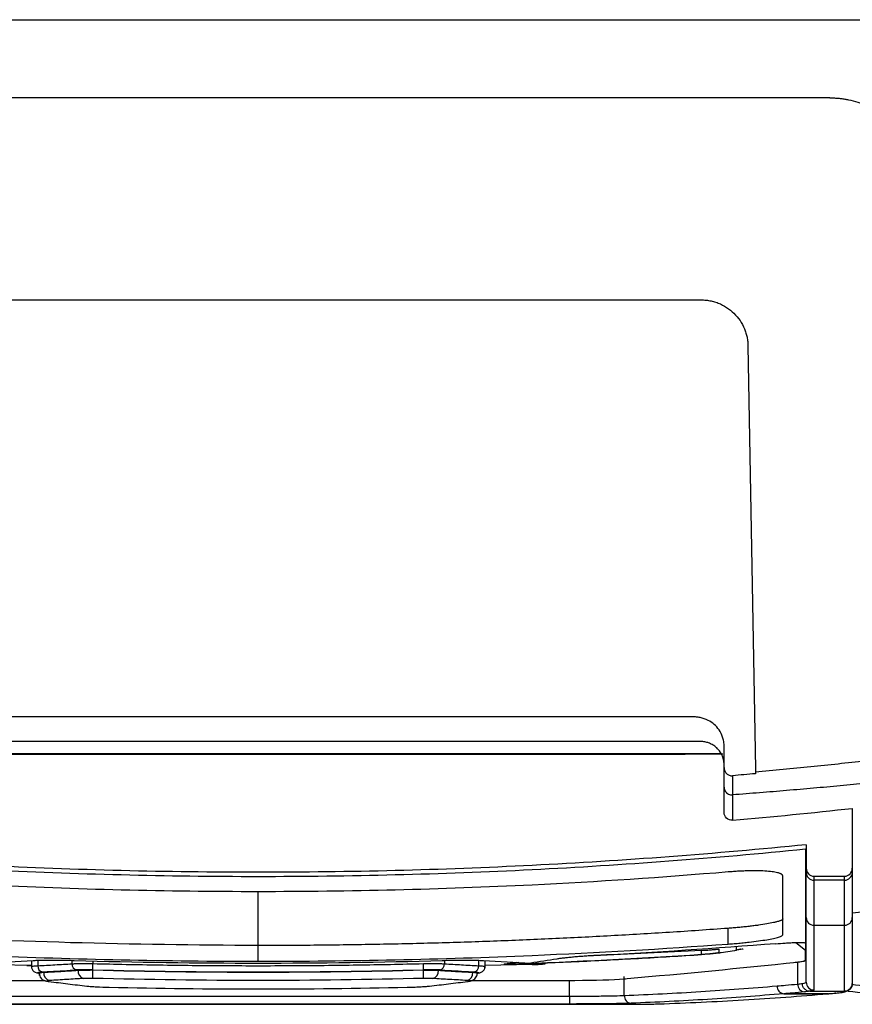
# Model space of a CAD drawing. Header units: millimetres. Extents: x -155 to 1130, y -373 to 1265.
# Tile 153 of 198: x 635 to 688, y 789 to 852. Entities that reach past the tile are written whole.
import ezdxf

# ---------------------------------------------------------------- set-up
doc = ezdxf.new("R2010")
doc.units = ezdxf.units.MM

msp = doc.modelspace()

# ---------------------------------------------------------------- linework, layer by layer
at = {"color": 7, "linetype": 'Continuous', "lineweight": 25}
for p, q in [((621.945, 834.341), (678.601, 834.341)), ((681.601, 831.394), (682.073, 804.329)), ((679.983, 805.271), (620.563, 805.271)), ((679.874, 805.297), (620.67, 805.297)), ((622.973, 805.272), (677.573, 805.272)), ((676.573, 805.295), (623.973, 805.295)), ((677.573, 805.272), (677.573, 805.294)), ((682.073, 804.329), (682.073, 804.131)), ((688.273, 801.809), (688.273, 797.977)), ((685.323, 799.486), (685.323, 797.977)), ((685.273, 799.212), (685.323, 799.212)), ((685.823, 797.47), (687.773, 797.47)), ((687.773, 797.212), (685.823, 797.212)), ((688.273, 795.115), (690.075, 795.311)), ((680.323, 793.126), (680.323, 794.132)), ((685.823, 794.33), (687.773, 794.33)), ((685.273, 793.305), (685.323, 793.305)), ((685.273, 793.203), (685.323, 793.203)), ((685.273, 793.202), (685.273, 793.201)), ((685.273, 793.201), (685.323, 793.201)), ((650.272, 792.029), (650.272, 793.032)), ((678.635, 792.457), (678.637, 792.723)), ((679.743, 792.811), (679.743, 792.565)), ((680.876, 792.744), (680.876, 792.99)), ((635.762, 792.07), (635.762, 791.61)), ((664.781, 791.609), (664.781, 792.07)), ((666.911, 791.956), (666.205, 791.859)), ((684.609, 791.967), (684.781, 791.981)), ((684.781, 790.565), (684.781, 791.981)), ((635.478, 791.754), (635.786, 791.745)), ((636.262, 791.252), (636.262, 791.114)), ((636.555, 791.332), (636.555, 791.319)), ((638.745, 791.459), (638.745, 791.447)), ((661.799, 791.459), (661.799, 791.447)), ((663.989, 791.332), (663.989, 791.319)), ((664.281, 791.123), (664.281, 791.252)), ((667.787, 791.811), (664.781, 791.748)), ((636.77, 790.748), (636.832, 790.739)), ((636.77, 790.748), (636.834, 790.743)), ((636.832, 790.739), (636.883, 790.736)), ((663.661, 790.736), (663.71, 790.738)), ((663.71, 790.739), (663.782, 790.749)), ((673.69, 789.84), (673.69, 791.06)), ((683.895, 789.949), (686.724, 789.949)), ((683.895, 789.949), (683.895, 789.949)), ((686.724, 789.949), (683.895, 789.949)), ((685.547, 790.104), (685.547, 790.104)), ((685.547, 790.104), (687.773, 790.104)), ((686.724, 789.949), (686.765, 789.95)), ((686.724, 789.949), (686.724, 789.949)), ((686.767, 789.95), (687.187, 789.987)), ((687.195, 789.988), (687.21, 789.989)), ((630.364, 789.792), (670.183, 789.792)), ((670.183, 789.792), (670.183, 789.292)), ((627.082, 789.273), (673.461, 789.273)), ((627.082, 789.273), (673.461, 789.273)), ((670.183, 789.292), (630.364, 789.292))]:
    msp.add_line(p, q, dxfattribs=at)
at = {"color": 8, "linetype": 'Continuous', "lineweight": 25}
for p, q in [((650.272, 793.032), (650.272, 796.476)), ((684.653, 793.224), (685.273, 792.742)), ((678.637, 792.723), (670.861, 792.326)), ((636.172, 792.088), (636.172, 791.74)), ((638.362, 791.867), (638.362, 792.084)), ((639.702, 792.052), (639.702, 791.877)), ((662.182, 792.084), (662.182, 791.867)), ((664.372, 792.088), (664.372, 791.74)), ((666.092, 791.861), (666.821, 791.961)), ((635.787, 791.748), (632.759, 791.811)), ((663.71, 790.743), (663.779, 790.748)), ((670.183, 789.792), (670.183, 790.804)), ((686.724, 789.949), (686.766, 789.95))]:
    msp.add_line(p, q, dxfattribs=at)
at = {"color": 7, "linetype": 'Continuous', "lineweight": 25, "flags": 128}
for points in [[(685.273, 799.212), (685.28, 799.212), (685.286, 799.213), (685.292, 799.214), (685.298, 799.214), (685.305, 799.215), (685.311, 799.216), (685.317, 799.216), (685.323, 799.217)], [(639.692, 791.478), (639.692, 791.491), (639.693, 791.517), (639.694, 791.555), (639.695, 791.605), (639.697, 791.665), (639.699, 791.731), (639.7, 791.803), (639.702, 791.877)], [(660.852, 791.478), (660.851, 791.491), (660.851, 791.517), (660.85, 791.555), (660.848, 791.605), (660.847, 791.664), (660.845, 791.731), (660.843, 791.803), (660.841, 791.877)], [(639.689, 790.931), (639.689, 790.948), (639.69, 790.984), (639.691, 791.036), (639.693, 791.104), (639.695, 791.184), (639.697, 791.274), (639.7, 791.37), (639.702, 791.468)], [(660.855, 790.931), (660.855, 790.948), (660.854, 790.984), (660.852, 791.036), (660.851, 791.104), (660.849, 791.184), (660.846, 791.274), (660.844, 791.37), (660.841, 791.468)]]:
    msp.add_lwpolyline(points, dxfattribs=at)
at = {"color": 8, "linetype": 'Continuous', "lineweight": 25, "flags": 128}
msp.add_lwpolyline([(636.281, 791.268), (636.287, 791.285), (636.424, 791.308), (636.555, 791.319), (636.555, 791.319), (636.555, 791.319)], dxfattribs=at)
at = {"color": 7, "linetype": 'Continuous', "lineweight": 25}
for centre, radius, start, end in [((676.823, 571.108), 234.188, 89.81651, 90.06116), ((685.82, 797.708), 0.496, 180.41324, 270.40736), ((687.777, 797.708), 0.496, 269.59264, 359.58676), ((685.821, 794.828), 0.498, 180.2552, 270.25294), ((687.776, 794.828), 0.498, 269.74706, 359.7448), ((638.744, 791.841), 0.383, 176.09022, 256.93858), ((661.8, 791.841), 0.383, 283.06104, 3.90964), ((636.551, 791.712), 0.381, 175.76799, 256.88689), ((637.033, 791.267), 0.482, 173.73781, 256.63298), ((639.226, 791.397), 0.484, 174.06576, 256.68838), ((661.318, 791.397), 0.484, 283.31058, 5.93019), ((663.51, 791.267), 0.482, 283.36597, 6.25814), ((663.992, 791.712), 0.381, 283.11273, 4.23188), ((685.265, 790.548), 0.485, 177.95119, 263.88484), ((685.823, 790.69), 0.5, 180.04602, 270.04595), ((687.774, 790.603), 0.498, 333.61542, 0.05727), ((683.945, 790.43), 0.484, 177.83129, 263.99451), ((683.945, 790.43), 0.484, 177.7878, 264.03445), ((674.166, 789.814), 0.476, 176.91444, 264.85628)]:
    msp.add_arc(centre, radius, start, end, dxfattribs=at)
at = {"color": 8, "linetype": 'Continuous', "lineweight": 25}
msp.add_arc((687.774, 790.603), 0.499, 269.91547, 333.59209, dxfattribs=at)
at = {"color": 7, "linetype": 'Continuous', "lineweight": 25}
msp.add_ellipse((718.487, 1638.535), major_axis=(0.785, 850), ratio=0.57701, start_param=3.081007, end_param=3.09093, dxfattribs=at)
at = {"color": 8, "linetype": 'Continuous', "lineweight": 25}
msp.add_ellipse((718.054, 1638.536), major_axis=(0.785, 849.5), ratio=0.57735, start_param=3.08232, end_param=3.090926, dxfattribs=at)
at = {"color": 7, "linetype": 'Continuous', "lineweight": 25}
for points, knots in [([(614.602, 852.265), (616.015, 852.265), (618.84, 852.265), (623.078, 852.265), (627.317, 852.265), (631.554, 852.265), (637.867, 852.265), (646.34, 852.264), (656.768, 852.266), (667.393, 852.263), (676.491, 852.267), (684.573, 852.263), (691.619, 852.263), (696.619, 852.264), (699.268, 852.265)], [0, 0, 0, 0, 0.049996, 0.100015, 0.150037, 0.20004, 0.250004, 0.373555, 0.500001, 0.619326, 0.749997, 0.822558, 0.905981, 1, 1, 1, 1]), ([(686.843, 847.265), (685.561, 847.265), (683.038, 847.265), (679.312, 847.265), (675.703, 847.265), (672.211, 847.265), (666.889, 847.265), (659.745, 847.265), (650.811, 847.265), (641.803, 847.265), (632.986, 847.265), (623.854, 847.265), (617.831, 847.265), (614.602, 847.265)], [0, 0, 0, 0, 0.053269, 0.104904, 0.154905, 0.203271, 0.250005, 0.376063, 0.5, 0.621001, 0.749998, 0.865998, 1, 1, 1, 1]), ([(686.843, 847.265), (686.922, 847.264), (687.08, 847.262), (687.318, 847.248), (687.555, 847.224), (687.792, 847.191), (688.15, 847.126), (688.624, 847.006), (689.185, 846.8), (689.711, 846.546), (690.383, 846.137), (690.988, 845.634), (691.505, 845.056), (691.839, 844.602), (692.129, 844.122), (692.354, 843.654), (692.526, 843.206), (692.654, 842.783), (692.749, 842.353), (692.814, 841.916), (692.831, 841.622), (692.839, 841.475)], [0, 0, 0, 0, 0.024217, 0.048469, 0.072805, 0.097273, 0.12192, 0.184964, 0.248523, 0.308452, 0.36912, 0.499334, 0.561579, 0.624371, 0.686619, 0.749253, 0.799445, 0.84941, 0.899354, 0.949484, 1, 1, 1, 1]), ([(678.601, 834.341), (678.655, 834.341), (678.762, 834.339), (678.922, 834.326), (679.08, 834.305), (679.236, 834.275), (679.391, 834.237), (679.544, 834.191), (679.835, 834.086), (680.247, 833.876), (680.72, 833.493), (681.11, 833.026), (681.343, 832.586), (681.475, 832.221), (681.544, 831.95), (681.589, 831.674), (681.597, 831.487), (681.601, 831.394)], [0, 0, 0, 0, 0.033775, 0.067324, 0.100751, 0.134161, 0.167661, 0.201355, 0.235347, 0.363363, 0.49262, 0.62297, 0.754558, 0.815993, 0.877047, 0.938217, 1, 1, 1, 1]), ([(680.073, 804.413), (680.073, 804.513), (680.073, 804.707), (680.072, 804.987), (680.072, 805.247), (680.073, 805.486), (680.073, 805.704), (680.074, 805.901), (680.054, 806.078), (680.022, 806.231), (679.946, 806.49), (679.777, 806.829), (679.452, 807.194), (679.036, 807.469), (678.673, 807.588), (678.379, 807.643), (678.151, 807.67), (677.81, 807.666), (677.36, 807.668), (676.8, 807.667), (676.13, 807.667), (675.349, 807.667), (674.126, 807.667), (672.561, 807.667), (670.755, 807.667), (669.14, 807.666), (667.715, 807.666), (665.319, 807.666), (661.998, 807.666), (657.796, 807.666), (653.921, 807.666), (650.017, 807.666), (646.032, 807.666), (641.91, 807.666), (637.954, 807.666), (634.684, 807.666), (632.054, 807.666), (630.02, 807.667), (628.016, 807.667), (626.394, 807.667), (625.18, 807.667), (624.402, 807.667), (623.733, 807.667), (623.174, 807.668), (622.724, 807.666), (622.383, 807.669), (622.154, 807.641), (621.859, 807.583), (621.496, 807.46), (621.083, 807.182), (620.76, 806.815), (620.595, 806.473), (620.52, 806.211), (620.49, 806.055), (620.472, 805.878), (620.474, 805.682), (620.474, 805.467), (620.475, 805.234), (620.474, 804.982), (620.474, 804.711), (620.474, 804.525), (620.474, 804.428)], [0, 0, 0, 0, 0.004872, 0.00941, 0.013614, 0.017483, 0.021016, 0.024213, 0.027078, 0.029611, 0.031811, 0.040156, 0.047575, 0.054844, 0.063329, 0.065172, 0.068717, 0.073969, 0.080926, 0.089586, 0.099949, 0.112015, 0.125785, 0.156647, 0.184561, 0.209528, 0.231548, 0.25062, 0.320608, 0.385549, 0.445443, 0.50029, 0.566542, 0.630237, 0.691377, 0.74996, 0.781868, 0.81331, 0.844285, 0.874795, 0.888515, 0.900544, 0.910881, 0.919527, 0.926482, 0.931742, 0.935309, 0.937184, 0.945689, 0.952955, 0.960365, 0.968707, 0.970982, 0.973557, 0.976429, 0.979601, 0.983076, 0.986854, 0.990935, 0.995317, 1, 1, 1, 1]), ([(680.073, 803.169), (680.073, 803.368), (680.072, 803.702), (680.072, 804.124), (680.073, 804.402), (680.072, 804.569), (680.072, 804.703), (680.055, 804.837), (680.018, 805), (679.927, 805.262), (679.765, 805.528), (679.523, 805.759), (679.313, 805.897), (679.084, 806.001), (678.881, 806.055), (678.715, 806.079), (678.609, 806.084), (678.484, 806.083), (677.971, 806.085), (677.035, 806.083), (675.699, 806.084), (673.587, 806.084), (670.455, 806.084), (664.413, 806.083), (657.606, 806.083), (649.424, 806.083), (642.109, 806.083), (635.404, 806.083), (630.231, 806.084), (626.886, 806.084), (624.242, 806.084), (622.864, 806.085), (622.119, 806.084), (621.992, 806.085), (621.867, 806.082), (621.701, 806.063), (621.498, 806.014), (621.191, 805.884), (620.851, 805.629), (620.622, 805.272), (620.514, 804.956), (620.476, 804.737), (620.473, 804.558), (620.474, 804.391), (620.474, 803.945), (620.474, 803.54), (620.474, 803.206)], [0, 0, 0, 0, 0.009354, 0.015628, 0.019744, 0.022347, 0.02344, 0.026031, 0.028626, 0.031257, 0.039028, 0.042887, 0.046816, 0.050723, 0.054636, 0.056594, 0.058545, 0.059586, 0.062451, 0.082566, 0.103402, 0.124959, 0.18143, 0.249976, 0.407724, 0.500017, 0.632938, 0.75006, 0.813825, 0.87508, 0.906597, 0.937589, 0.939539, 0.941496, 0.943517, 0.945402, 0.949303, 0.953218, 0.960979, 0.968752, 0.97267, 0.976566, 0.979112, 0.981023, 0.984368, 1, 1, 1, 1]), ([(690.853, 805.03), (690.273, 804.964), (689.112, 804.832), (687.365, 804.645), (685.609, 804.465), (683.844, 804.293), (682.665, 804.185), (682.073, 804.131)], [0, 0, 0, 0, 0.19824, 0.397359, 0.597358, 0.798238, 1, 1, 1, 1]), ([(680.073, 804.413), (680.074, 804.39), (680.076, 804.345), (680.089, 804.277), (680.114, 804.201), (680.157, 804.119), (680.223, 804.038), (680.305, 803.971), (680.401, 803.924), (680.506, 803.895), (680.578, 803.896), (680.614, 803.897)], [0, 0, 0, 0, 0.083343, 0.166576, 0.25096, 0.375154, 0.500041, 0.62332, 0.749731, 0.875483, 1, 1, 1, 1]), ([(680.073, 803.169), (680.073, 803.226), (680.073, 803.343), (680.073, 803.53), (680.073, 803.73), (680.073, 803.944), (680.073, 804.17), (680.073, 804.332), (680.073, 804.413)], [0, 0, 0, 0, 0.159643, 0.322091, 0.487347, 0.655414, 0.826297, 1, 1, 1, 1]), ([(680.073, 803.169), (680.074, 803.145), (680.076, 803.099), (680.09, 803.033), (680.111, 802.976), (680.135, 802.927), (680.159, 802.887), (680.183, 802.855), (680.203, 802.832), (680.218, 802.816), (680.228, 802.807), (680.267, 802.77), (680.346, 802.716), (680.478, 802.67), (680.567, 802.67), (680.611, 802.67)], [0, 0, 0, 0, 0.086823, 0.168476, 0.243247, 0.309782, 0.367102, 0.414566, 0.451803, 0.478628, 0.494965, 0.500795, 0.674244, 0.842549, 1, 1, 1, 1]), ([(690.87, 803.582), (690.309, 803.525), (689.183, 803.411), (687.489, 803.25), (685.785, 803.094), (684.07, 802.946), (682.344, 802.803), (681.19, 802.714), (680.611, 802.67)], [0, 0, 0, 0, 0.164252, 0.329465, 0.495643, 0.662789, 0.830907, 1, 1, 1, 1]), ([(680.617, 801.049), (680.478, 801.037), (680.337, 801.086), (680.134, 801.272), (680.073, 801.409), (680.073, 801.548)], [0, 0, 0, 0, 0.5, 0.5, 1, 1, 1, 1]), ([(685.323, 799.486), (679.493, 798.896), (667.82, 798.011), (650.273, 797.569), (632.727, 798.011), (621.054, 798.896), (615.223, 799.486)], [-0.000717, -0.000717, -0.000717, -0.000717, 0.25, 0.5, 0.75, 1.000717, 1.000717, 1.000717, 1.000717]), ([(650.272, 796.476), (644.43, 796.476), (634.422, 796.721), (624.434, 797.384), (620.283, 797.733)], [0.500022, 0.500022, 0.500022, 0.500022, 0.75, 0.9282563, 0.9282563, 0.9282563, 0.9282563]), ([(680.323, 797.738), (676.152, 797.387), (666.144, 796.721), (656.116, 796.476), (650.272, 796.476), (650.272, 796.476)], [0.0709066, 0.0709066, 0.0709066, 0.0709066, 0.25, 0.5, 0.500022, 0.500022, 0.500022, 0.500022]), ([(683.823, 797.486), (683.822, 797.496), (683.82, 797.517), (683.803, 797.546), (683.776, 797.574), (683.738, 797.601), (683.689, 797.627), (683.63, 797.651), (683.502, 797.693), (683.256, 797.745), (682.817, 797.791), (682.285, 797.815), (681.774, 797.814), (681.342, 797.801), (681.008, 797.786), (680.667, 797.766), (680.438, 797.747), (680.323, 797.738)], [0, 0, 0, 0, 0.036193, 0.072076, 0.107759, 0.143356, 0.178978, 0.214741, 0.250755, 0.375656, 0.500256, 0.625076, 0.749837, 0.812611, 0.87481, 0.937064, 1, 1, 1, 1]), ([(685.323, 797.977), (685.323, 797.844), (685.377, 797.714), (685.56, 797.526), (685.69, 797.47), (685.823, 797.47)], [0, 0, 0, 0, 0.5, 0.5, 1, 1, 1, 1]), ([(687.773, 797.47), (687.906, 797.47), (688.036, 797.526), (688.22, 797.713), (688.273, 797.844), (688.273, 797.977)], [0, 0, 0, 0, 0.5, 0.5, 1, 1, 1, 1]), ([(685.823, 797.47), (685.823, 797.413), (685.823, 797.356), (685.823, 797.3), (685.823, 797.27), (685.823, 797.241), (685.823, 797.212)], [0, 0, 0, 0, 0.001, 0.001, 0.001, 0.001521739, 0.001521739, 0.001521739, 0.001521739]), ([(687.773, 797.212), (687.773, 797.268), (687.773, 797.324), (687.773, 797.381), (687.773, 797.41), (687.773, 797.44), (687.773, 797.47)], [0, 0, 0, 0, 0.001, 0.001, 0.001, 0.001521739, 0.001521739, 0.001521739, 0.001521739]), ([(683.823, 794.731), (683.822, 794.725), (683.82, 794.714), (683.807, 794.695), (683.783, 794.675), (683.747, 794.654), (683.699, 794.631), (683.636, 794.606), (683.549, 794.578), (683.421, 794.541), (683.188, 794.486), (682.816, 794.414), (682.372, 794.346), (681.98, 794.294), (681.665, 794.256), (681.334, 794.22), (680.995, 794.187), (680.658, 794.158), (680.434, 794.14), (680.323, 794.132)], [0, 0, 0, 0, 0.030935, 0.063427, 0.09755, 0.133397, 0.170817, 0.209721, 0.250127, 0.30543, 0.374696, 0.499834, 0.624298, 0.68683, 0.749411, 0.814653, 0.878072, 0.939623, 1, 1, 1, 1]), ([(685.323, 790.69), (685.323, 791.105), (685.323, 791.652), (685.323, 793.026), (685.323, 793.852), (685.323, 794.826)], [0, 0, 0, 0, 0.5, 0.5, 1, 1, 1, 1]), ([(650.272, 793.032), (642.268, 793.066), (632.461, 793.298), (622.479, 793.976), (620.482, 794.114), (620.283, 794.129)], [0.7021995, 0.7021995, 0.7021995, 0.7021995, 0.9404274, 0.9940428, 1, 1, 1, 1]), ([(680.323, 794.132), (679.698, 794.087), (678.449, 793.997), (676.575, 793.873), (674.7, 793.757), (672.825, 793.65), (670.95, 793.551), (669.075, 793.461), (667.199, 793.379), (665.323, 793.306), (663.446, 793.242), (661.57, 793.186), (659.693, 793.139), (657.815, 793.1), (655.937, 793.07), (654.059, 793.048), (652.181, 793.035), (650.919, 793.032), (650.282, 793.032), (650.272, 793.032)], [0, 0, 0, 0, 0.0624586, 0.1249081, 0.1873499, 0.2497851, 0.3122152, 0.3746414, 0.4370651, 0.4994875, 0.5619099, 0.6243336, 0.6867601, 0.7491904, 0.811626, 0.8740682, 0.9365182, 0.9989774, 1, 1, 1, 1]), ([(680.323, 793.126), (680.389, 793.13), (680.521, 793.14), (680.718, 793.156), (680.912, 793.173), (681.105, 793.191), (681.295, 793.21), (681.483, 793.229), (681.819, 793.267), (682.284, 793.325), (682.815, 793.407), (683.253, 793.491), (683.523, 793.56), (683.678, 793.613), (683.761, 793.652), (683.813, 793.689), (683.819, 793.711), (683.823, 793.723)], [0, 0, 0, 0, 0.036061, 0.071851, 0.107482, 0.143071, 0.178733, 0.214582, 0.250733, 0.375423, 0.500231, 0.625059, 0.749866, 0.812757, 0.875006, 0.937218, 1, 1, 1, 1]), ([(685.823, 794.33), (685.823, 793.356), (685.823, 792.529), (685.823, 791.154), (685.823, 790.607), (685.823, 790.191)], [0, 0, 0, 0, 0.5, 0.5, 1, 1, 1, 1]), ([(620.283, 793.121), (624.437, 792.818), (634.427, 792.242), (644.432, 792.029), (650.272, 792.029)], [0.500022, 0.500022, 0.500022, 0.500022, 0.678322, 0.9283, 0.9283, 0.9283, 0.9283]), ([(650.272, 792.029), (650.272, 792.029), (656.113, 792.029), (666.139, 792.242), (676.149, 792.821), (680.323, 793.126)], [0.0708633, 0.0708633, 0.0708633, 0.0708633, 0.0708854, 0.3208854, 0.500022, 0.500022, 0.500022, 0.500022]), ([(683.377, 793.149), (683.582, 793.166), (683.784, 793.18), (684.08, 793.199), (684.178, 793.205), (684.371, 793.215), (684.467, 793.219), (684.737, 793.229), (684.902, 793.232), (685.09, 793.227), (685.143, 793.224), (685.226, 793.216), (685.256, 793.21), (685.273, 793.203)], [0, 0, 0, 0, 0.25, 0.25, 0.375, 0.375, 0.5, 0.5, 0.75, 0.75, 0.875, 0.875, 1, 1, 1, 1]), ([(615.273, 792.742), (615.273, 792.525), (615.273, 792.319), (615.273, 792.062), (615.427, 792.015), (619.55, 791.578), (622.956, 791.248), (626.757, 790.915), (627.445, 790.851), (628.841, 790.806), (630.247, 790.803), (632.433, 790.803), (634.503, 790.803), (636.572, 790.803)], [0.615279, 0.615279, 0.615279, 0.615279, 0.7000946, 0.7000946, 0.7194352, 0.7194352, 0.9085372, 0.9085372, 0.9121455, 0.9448189, 0.9477666, 0.9477666, 1, 1, 1, 1]), ([(663.742, 790.803), (665.889, 790.803), (668.036, 790.803), (670.3, 790.803), (671.706, 790.806), (673.104, 790.851), (673.79, 790.915), (677.591, 791.248), (680.997, 791.578), (685.12, 792.015), (685.273, 792.062), (685.273, 792.319), (685.273, 792.525), (685.273, 792.742)], [0, 0, 0, 0, 0.0541953, 0.0541953, 0.0571462, 0.0898165, 0.0934279, 0.0934279, 0.2825272, 0.2825272, 0.3018689, 0.3018689, 0.3866841, 0.3866841, 0.3866841, 0.3866841]), ([(666.491, 791.838), (667.166, 791.864), (668.515, 791.916), (670.539, 792.006), (672.563, 792.104), (674.587, 792.212), (676.611, 792.328), (677.96, 792.414), (678.635, 792.457)], [0, 0, 0, 0, 0.166549, 0.333141, 0.499778, 0.666465, 0.833204, 1, 1, 1, 1]), ([(679.743, 792.565), (679.721, 792.562), (679.679, 792.555), (679.606, 792.546), (679.528, 792.536), (679.444, 792.526), (679.354, 792.517), (679.23, 792.504), (679.064, 792.488), (678.853, 792.472), (678.708, 792.462), (678.635, 792.457)], [0, 0, 0, 0, 0.0833, 0.166602, 0.249906, 0.333213, 0.416521, 0.499832, 0.66432, 0.83104, 1, 1, 1, 1]), ([(678.637, 792.723), (678.744, 792.728), (678.907, 792.738), (679.114, 792.752), (679.262, 792.763), (679.4, 792.775), (679.571, 792.791), (679.68, 792.803), (679.743, 792.811)], [0, 0, 0, 0, 0.000263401, 0.000395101, 0.000526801, 0.000658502, 0.000790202, 0.001053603, 0.001053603, 0.001053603, 0.001053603]), ([(679.882, 792.57), (679.813, 792.559), (679.733, 792.548), (679.552, 792.527), (679.452, 792.516), (679.133, 792.485), (678.892, 792.465), (678.65, 792.45)], [0, 0, 0, 0, 0.25, 0.25, 0.5, 0.5, 1, 1, 1, 1]), ([(679.743, 792.565), (679.932, 792.594), (680.309, 792.653), (680.687, 792.714), (680.876, 792.744)], [0, 0, 0, 0, 0.50017, 1, 1, 1, 1]), ([(681.12, 792.812), (681.119, 792.81), (681.117, 792.804), (681.1, 792.795), (681.071, 792.784), (681.024, 792.772), (680.961, 792.759), (680.905, 792.749), (680.876, 792.744)], [0, 0, 0, 0, 0.14047, 0.291416, 0.45284, 0.624745, 0.807131, 1, 1, 1, 1]), ([(635.866, 792.075), (635.954, 792.081), (636.565, 792.11), (637.423, 792.109), (638.164, 792.089)], [0.1209056, 0.1209056, 0.1209056, 0.1209056, 0.13155891, 0.18875625, 0.18875625, 0.18875625, 0.18875625]), ([(636.172, 791.74), (636.537, 791.76), (637.267, 791.799), (637.997, 791.845), (638.362, 791.867)], [0, 0, 0, 0, 0.500659, 1, 1, 1, 1]), ([(638.164, 792.089), (638.277, 792.086), (638.39, 792.082), (646.347, 791.856), (654.197, 791.856), (662.154, 792.082), (662.267, 792.085), (662.38, 792.089)], [0.1887562, 0.1887562, 0.1887562, 0.1887562, 0.1974872, 0.1974872, 0.8025154, 0.8025154, 0.8112462, 0.8112462, 0.8112462, 0.8112462]), ([(638.362, 791.867), (638.388, 791.868), (638.44, 791.871), (638.527, 791.874), (638.619, 791.876), (638.717, 791.878), (638.819, 791.88), (638.924, 791.881), (639.032, 791.882), (639.143, 791.882), (639.254, 791.882), (639.367, 791.881), (639.479, 791.88), (639.591, 791.879), (639.665, 791.878), (639.702, 791.877)], [0, 0, 0, 0, 0.0776448, 0.1557494, 0.2342052, 0.3128634, 0.3915484, 0.4700691, 0.5482292, 0.6258354, 0.7027059, 0.7786775, 0.853613, 0.9274084, 1, 1, 1, 1]), ([(639.702, 791.877), (640.407, 791.86), (641.816, 791.827), (643.93, 791.79), (646.044, 791.763), (648.158, 791.747), (650.272, 791.742), (652.386, 791.747), (654.5, 791.763), (656.614, 791.79), (658.728, 791.827), (660.137, 791.86), (660.841, 791.877)], [0, 0, 0, 0, 0.100015, 0.20002, 0.300018, 0.40001, 0.5, 0.59999, 0.699982, 0.79998, 0.899985, 1, 1, 1, 1]), ([(660.841, 791.877), (660.881, 791.878), (660.962, 791.879), (661.083, 791.881), (661.205, 791.882), (661.327, 791.882), (661.447, 791.882), (661.566, 791.881), (661.682, 791.88), (661.794, 791.879), (661.901, 791.877), (662.002, 791.874), (662.097, 791.871), (662.154, 791.868), (662.182, 791.867)], [0, 0, 0, 0, 0.078693, 0.1587944, 0.2402165, 0.3228179, 0.4064134, 0.4907859, 0.5756964, 0.660896, 0.746138, 0.8311923, 0.9158613, 1, 1, 1, 1]), ([(662.182, 791.867), (662.547, 791.845), (663.276, 791.799), (664.007, 791.76), (664.372, 791.74)], [0, 0, 0, 0, 0.499341, 1, 1, 1, 1]), ([(662.38, 792.089), (663.12, 792.109), (663.979, 792.11), (664.589, 792.08), (664.678, 792.075)], [0.81124619, 0.81124619, 0.81124619, 0.81124619, 0.86844303, 0.87909618, 0.87909618, 0.87909618, 0.87909618]), ([(666.5, 791.831), (666.409, 791.828), (666.318, 791.826), (666.164, 791.826), (666.099, 791.827), (666.016, 791.833), (665.996, 791.838), (666.008, 791.848), (666.039, 791.855), (666.092, 791.861)], [0, 0, 0, 0, 0.25, 0.25, 0.5, 0.5, 0.75, 0.75, 1, 1, 1, 1]), ([(666.491, 791.838), (666.472, 791.838), (666.433, 791.836), (666.376, 791.835), (666.322, 791.835), (666.271, 791.835), (666.227, 791.836), (666.191, 791.837), (666.163, 791.839), (666.146, 791.842), (666.143, 791.844), (666.142, 791.845)], [0, 0, 0, 0, 0.105447, 0.212282, 0.320516, 0.430164, 0.541236, 0.653745, 0.767701, 0.883116, 1, 1, 1, 1]), ([(667.787, 791.811), (667.816, 791.812), (667.871, 791.814), (667.954, 791.817), (668.035, 791.821), (668.14, 791.827), (668.264, 791.834), (668.393, 791.844), (668.5, 791.854), (668.578, 791.864), (668.629, 791.873), (668.635, 791.878), (668.638, 791.881)], [0, 0, 0, 0, 0.06301, 0.125414, 0.187825, 0.250858, 0.375568, 0.500484, 0.625223, 0.750151, 0.875241, 1, 1, 1, 1]), ([(671.834, 792.39), (671.773, 792.387), (671.652, 792.38), (671.472, 792.37), (671.295, 792.359), (671.121, 792.347), (670.948, 792.334), (670.779, 792.321), (670.612, 792.307), (670.394, 792.288), (670.134, 792.263), (669.849, 792.232), (669.592, 792.201), (669.448, 792.179), (669.376, 792.168)], [0, 0, 0, 0, 0.063202, 0.125768, 0.187913, 0.249857, 0.31182, 0.374023, 0.436686, 0.500023, 0.626528, 0.750803, 0.874677, 1, 1, 1, 1]), ([(684.781, 791.981), (684.959, 791.999), (685.093, 792.019), (685.23, 792.049), (685.265, 792.06), (685.312, 792.081), (685.323, 792.092), (685.323, 792.103)], [0, 0, 0, 0, 0.5, 0.5, 0.75, 0.75, 1, 1, 1, 1]), ([(635.763, 791.689), (635.765, 791.659), (635.769, 791.594), (635.815, 791.478), (635.974, 791.302), (636.174, 791.265), (636.317, 791.239)], [0, 0, 0, 0, 0.091779, 0.193454, 0.423378, 1, 1, 1, 1]), ([(636.555, 791.332), (636.514, 791.329), (636.442, 791.325), (636.358, 791.316), (636.289, 791.304), (636.266, 791.294), (636.263, 791.287)], [0, 0, 0, 0, 0.2104685, 0.420937, 0.6314055, 0.9428989, 0.9428989, 0.9428989, 0.9428989]), ([(636.264, 791.265), (636.27, 791.204), (636.281, 791.093), (636.362, 790.959), (636.452, 790.868), (636.543, 790.813), (636.612, 790.785), (636.686, 790.763), (636.745, 790.752), (636.775, 790.747), (636.775, 790.747)], [0, 0, 0, 0, 0.197016, 0.358719, 0.495862, 0.615878, 0.710276, 0.793035, 0.997697, 1, 1, 1, 1]), ([(638.745, 791.459), (638.573, 791.448), (638.402, 791.437), (638.231, 791.427), (637.952, 791.41), (637.672, 791.393), (637.393, 791.377), (637.113, 791.362), (636.834, 791.346), (636.555, 791.332)], [0, 0, 0, 0, 0.0008, 0.0008, 0.0008, 0.002104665, 0.002104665, 0.002104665, 0.003409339, 0.003409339, 0.003409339, 0.003409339]), ([(636.555, 791.319), (636.92, 791.339), (637.285, 791.359), (637.65, 791.38), (637.832, 791.391), (638.015, 791.402), (638.197, 791.413), (638.38, 791.424), (638.562, 791.435), (638.745, 791.447)], [0, 0, 0, 0, 0.001704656, 0.001704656, 0.001704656, 0.002556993, 0.002556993, 0.002556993, 0.003409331, 0.003409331, 0.003409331, 0.003409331]), ([(639.692, 791.478), (639.66, 791.479), (639.596, 791.48), (639.499, 791.482), (639.386, 791.483), (639.26, 791.483), (639.123, 791.483), (638.993, 791.481), (638.869, 791.478), (638.755, 791.474), (638.689, 791.47), (638.657, 791.468)], [0, 0, 0, 0, 0.080844, 0.163876, 0.24962, 0.374061, 0.499976, 0.625729, 0.749975, 0.877604, 1, 1, 1, 1]), ([(639.521, 791.474), (639.494, 791.474), (639.434, 791.475), (639.34, 791.475), (639.232, 791.474), (639.115, 791.473), (638.991, 791.47), (638.861, 791.465), (638.785, 791.461), (638.745, 791.459)], [0, 0, 0, 0, 0.0910736, 0.1995974, 0.3249439, 0.4672772, 0.6277524, 0.805075, 1, 1, 1, 1]), ([(638.745, 791.447), (638.793, 791.45), (638.848, 791.453), (638.966, 791.458), (639.028, 791.46), (639.227, 791.465), (639.371, 791.467), (639.52, 791.466)], [0, 0, 0, 0, 0.25, 0.25, 0.5, 0.5, 1, 1, 1, 1]), ([(639.523, 791.471), (639.553, 791.471), (639.613, 791.47), (639.673, 791.468), (639.702, 791.468)], [0, 0, 0, 0, 0.507931, 1, 1, 1, 1]), ([(639.702, 791.468), (643.225, 791.379), (650.272, 791.29), (657.32, 791.379), (660.841, 791.468)], [0.399117, 0.399117, 0.399117, 0.399117, 1.531224, 2.663, 2.663, 2.663, 2.663]), ([(661.368, 791.472), (661.356, 791.472), (661.333, 791.473), (661.285, 791.478), (661.224, 791.478), (661.163, 791.474), (661.112, 791.471), (661.049, 791.474), (660.958, 791.477), (660.881, 791.471), (660.841, 791.468)], [0, 0, 0, 0, 0.070825, 0.141947, 0.284159, 0.427447, 0.494718, 0.570957, 0.784632, 1, 1, 1, 1]), ([(660.842, 791.465), (660.932, 791.466), (661.023, 791.466), (661.198, 791.466), (661.285, 791.465), (661.449, 791.462), (661.527, 791.46), (661.673, 791.455), (661.741, 791.451), (661.799, 791.447)], [0, 0, 0, 0, 0.25, 0.25, 0.5, 0.5, 0.75, 0.75, 1, 1, 1, 1]), ([(661.887, 791.468), (661.866, 791.47), (661.823, 791.472), (661.751, 791.475), (661.661, 791.478), (661.551, 791.481), (661.421, 791.483), (661.284, 791.483), (661.142, 791.483), (660.998, 791.481), (660.9, 791.479), (660.852, 791.478)], [0, 0, 0, 0, 0.080849, 0.163881, 0.249619, 0.374066, 0.499975, 0.625734, 0.749974, 0.87761, 1, 1, 1, 1]), ([(661.6, 791.467), (661.563, 791.468), (661.489, 791.47), (661.408, 791.471), (661.368, 791.472)], [0, 0, 0, 0, 0.499437, 1, 1, 1, 1]), ([(661.799, 791.459), (661.784, 791.46), (661.754, 791.461), (661.705, 791.468), (661.654, 791.468), (661.618, 791.467), (661.6, 791.467)], [0, 0, 0, 0, 0.251041, 0.501004, 0.750282, 1, 1, 1, 1]), ([(663.989, 791.332), (663.818, 791.341), (663.646, 791.35), (663.475, 791.359), (663.196, 791.375), (662.916, 791.391), (662.637, 791.407), (662.358, 791.424), (662.078, 791.441), (661.799, 791.459)], [0, 0, 0, 0, 0.0008, 0.0008, 0.0008, 0.002104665, 0.002104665, 0.002104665, 0.00340934, 0.00340934, 0.00340934, 0.00340934]), ([(661.799, 791.447), (662.164, 791.423), (662.529, 791.401), (662.894, 791.38), (663.076, 791.369), (663.259, 791.359), (663.442, 791.349), (663.624, 791.339), (663.807, 791.329), (663.989, 791.319)], [0, 0, 0, 0, 0.001704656, 0.001704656, 0.001704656, 0.002556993, 0.002556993, 0.002556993, 0.003409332, 0.003409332, 0.003409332, 0.003409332]), ([(663.779, 790.749), (663.817, 790.756), (663.875, 790.765), (663.979, 790.802), (664.082, 790.86), (664.183, 790.957), (664.265, 791.099), (664.275, 791.211), (664.279, 791.268)], [0, 0, 0, 0, 0.225564, 0.350442, 0.475322, 0.632437, 0.815269, 1, 1, 1, 1]), ([(664.264, 791.284), (664.267, 791.289), (664.274, 791.302), (664.176, 791.319), (664.052, 791.327), (663.989, 791.332)], [0, 0, 0, 0, 0.255939, 0.62497, 1, 1, 1, 1]), ([(664.226, 791.238), (664.369, 791.265), (664.569, 791.303), (664.729, 791.477), (664.775, 791.594), (664.779, 791.658), (664.781, 791.689)], [0, 0, 0, 0, 0.576179, 0.806817, 0.908238, 1, 1, 1, 1]), ([(636.922, 790.798), (636.826, 790.793), (636.767, 790.785), (636.735, 790.765), (636.765, 790.754), (636.834, 790.743)], [0, 0, 0, 0, 0.5, 0.5, 1, 1, 1, 1]), ([(636.834, 790.743), (636.842, 790.741), (636.849, 790.74), (636.857, 790.739), (636.861, 790.739), (636.865, 790.738), (636.87, 790.737), (636.874, 790.737), (636.878, 790.736), (636.883, 790.736)], [0, 0, 0, 0, 0.00004659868, 0.00004659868, 0.00004659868, 0.00006989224, 0.00006989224, 0.00006989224, 0.00009318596, 0.00009318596, 0.00009318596, 0.00009318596]), ([(636.883, 790.736), (637.085, 790.709), (637.287, 790.684), (637.49, 790.658), (637.692, 790.633), (637.894, 790.608), (638.097, 790.584), (638.299, 790.559), (638.501, 790.535), (638.704, 790.511), (638.906, 790.488), (639.109, 790.464), (639.311, 790.441)], [0, 0, 0, 0, 0.001060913, 0.001060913, 0.001060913, 0.002121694, 0.002121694, 0.002121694, 0.003182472, 0.003182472, 0.003182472, 0.004242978, 0.004242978, 0.004242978, 0.004242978]), ([(639.115, 790.926), (638.932, 790.914), (638.749, 790.903), (638.567, 790.892), (638.384, 790.88), (638.201, 790.87), (638.018, 790.859), (637.653, 790.838), (637.288, 790.817), (636.922, 790.798)], [0, 0, 0, 0, 0.000853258, 0.000853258, 0.000853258, 0.001706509, 0.001706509, 0.001706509, 0.003412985, 0.003412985, 0.003412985, 0.003412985]), ([(639.689, 790.931), (639.634, 790.933), (639.58, 790.933), (639.474, 790.934), (639.423, 790.934), (639.325, 790.933), (639.278, 790.932), (639.191, 790.93), (639.15, 790.928), (639.115, 790.926)], [0, 0, 0, 0, 0.25, 0.25, 0.5, 0.5, 0.75, 0.75, 1, 1, 1, 1]), ([(661.429, 790.926), (661.394, 790.928), (661.353, 790.929), (661.265, 790.932), (661.219, 790.933), (661.121, 790.934), (661.068, 790.934), (660.963, 790.933), (660.91, 790.932), (660.855, 790.931)], [0, 0, 0, 0, 0.25, 0.25, 0.5, 0.5, 0.75, 0.75, 1, 1, 1, 1]), ([(661.233, 790.441), (661.435, 790.464), (661.638, 790.487), (661.84, 790.511), (662.042, 790.535), (662.245, 790.559), (662.447, 790.583), (662.649, 790.608), (662.852, 790.633), (663.054, 790.658), (663.256, 790.684), (663.459, 790.709), (663.661, 790.736)], [0, 0, 0, 0, 0.001060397, 0.001060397, 0.001060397, 0.002121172, 0.002121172, 0.002121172, 0.003181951, 0.003181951, 0.003181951, 0.004242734, 0.004242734, 0.004242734, 0.004242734]), ([(663.622, 790.798), (663.439, 790.808), (663.256, 790.818), (663.073, 790.828), (662.891, 790.838), (662.708, 790.848), (662.525, 790.859), (662.16, 790.88), (661.794, 790.902), (661.429, 790.926)], [0, 0, 0, 0, 0.000853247, 0.000853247, 0.000853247, 0.001706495, 0.001706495, 0.001706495, 0.003412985, 0.003412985, 0.003412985, 0.003412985]), ([(663.71, 790.743), (663.779, 790.754), (663.809, 790.765), (663.777, 790.785), (663.718, 790.793), (663.622, 790.798)], [0, 0, 0, 0, 0.5, 0.5, 1, 1, 1, 1]), ([(663.661, 790.736), (663.661, 790.736), (663.661, 790.736), (663.661, 790.736), (663.666, 790.736), (663.67, 790.737), (663.674, 790.737), (663.679, 790.738), (663.683, 790.739), (663.687, 790.739), (663.695, 790.74), (663.702, 790.741), (663.71, 790.743)], [0, 0, 0, 0, 0.00000012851, 0.00000012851, 0.00000012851, 0.00002370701, 0.00002370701, 0.00002370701, 0.0000472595, 0.0000472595, 0.0000472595, 0.00009420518, 0.00009420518, 0.00009420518, 0.00009420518]), ([(683.462, 790.448), (683.639, 790.464), (683.817, 790.479), (683.995, 790.495), (684.257, 790.518), (684.519, 790.541), (684.781, 790.565)], [0, 0, 0, 0, 0.001066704, 0.001066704, 0.001066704, 0.002640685, 0.002640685, 0.002640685, 0.002640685]), ([(685.547, 790.104), (685.487, 790.105), (685.429, 790.118), (685.346, 790.155), (685.32, 790.169), (685.264, 790.208), (685.24, 790.23), (685.174, 790.299), (685.141, 790.352), (685.093, 790.468), (685.078, 790.532), (685.077, 790.603)], [0, 0, 0, 0, 0.25, 0.25, 0.375, 0.375, 0.5, 0.5, 0.75, 0.75, 1, 1, 1, 1]), ([(688.273, 790.605), (688.273, 790.473), (688.219, 790.344), (688.035, 790.16), (687.904, 790.105), (687.773, 790.106)], [0, 0, 0, 0, 0.5, 0.5, 1, 1, 1, 1]), ([(639.311, 790.441), (639.392, 790.432), (639.487, 790.424), (639.696, 790.407), (639.813, 790.4), (640.185, 790.379), (640.464, 790.369), (640.746, 790.362)], [0, 0, 0, 0, 0.25, 0.25, 0.5, 0.5, 1, 1, 1, 1]), ([(659.797, 790.362), (659.939, 790.365), (660.078, 790.37), (660.352, 790.38), (660.483, 790.386), (660.73, 790.4), (660.848, 790.407), (661.057, 790.424), (661.152, 790.432), (661.233, 790.441)], [0, 0, 0, 0, 0.25, 0.25, 0.5, 0.5, 0.75, 0.75, 1, 1, 1, 1]), ([(673.69, 789.84), (675.319, 789.903), (676.948, 789.987), (679.391, 790.139), (680.205, 790.194), (681.834, 790.314), (682.648, 790.38), (683.462, 790.448)], [0, 0, 0, 0, 0.5, 0.5, 0.75, 0.75, 1, 1, 1, 1]), ([(683.895, 789.949), (683.08, 789.881), (682.267, 789.814), (680.638, 789.694), (679.824, 789.639), (677.381, 789.487), (675.752, 789.403), (674.123, 789.34)], [0, 0, 0, 0, 0.25, 0.25, 0.5, 0.5, 1, 1, 1, 1]), ([(675.903, 789.301), (676.805, 789.333), (677.707, 789.369), (679.511, 789.454), (680.413, 789.502), (682.216, 789.61), (683.118, 789.67), (684.921, 789.8), (685.822, 789.873), (686.724, 789.949)], [0, 0, 0, 0, 0.25, 0.25, 0.5, 0.5, 0.75, 0.75, 1, 1, 1, 1]), ([(685.214, 790.066), (684.952, 790.042), (684.69, 790.018), (684.428, 789.995), (684.25, 789.979), (684.072, 789.964), (683.895, 789.949)], [0, 0, 0, 0, 0.001574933, 0.001574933, 0.001574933, 0.002642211, 0.002642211, 0.002642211, 0.002642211]), ([(685.823, 790.191), (685.823, 790.175), (685.8, 790.16), (685.731, 790.139), (685.702, 790.132), (685.633, 790.118), (685.592, 790.111), (685.547, 790.104)], [0, 0, 0, 0, 0.5, 0.5, 0.75, 0.75, 1, 1, 1, 1]), ([(686.724, 789.949), (686.821, 789.957), (686.918, 789.965), (687.015, 789.974), (687.065, 789.978), (687.116, 789.983), (687.166, 789.987)], [0, 0, 0, 0, 0.0005828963, 0.0005828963, 0.0005828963, 0.0008860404, 0.0008860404, 0.0008860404, 0.0008860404]), ([(687.166, 789.987), (687.353, 790.004), (687.512, 790.023), (687.719, 790.062), (687.766, 790.083), (687.773, 790.104)], [0, 0, 0, 0, 0.5, 0.5, 1, 1, 1, 1]), ([(687.21, 789.99), (687.204, 789.989), (687.189, 789.986), (687.174, 789.987), (687.166, 789.987)], [0, 0, 0, 0, 0.447936, 1, 1, 1, 1]), ([(687.265, 789.995), (687.324, 790), (687.533, 790.02), (687.741, 790.052), (687.927, 790.104), (688.092, 790.199), (688.194, 790.321), (688.233, 790.407), (688.242, 790.431), (688.246, 790.442), (688.246, 790.442), (688.247, 790.443), (688.247, 790.443)], [0, 0, 0, 0, 0.148488, 0.532932, 0.733707, 0.856968, 0.962727, 0.982419, 0.999022, 0.999649, 0.999974, 1, 1, 1, 1]), ([(687.773, 790.104), (687.773, 790.104), (687.773, 790.104), (687.773, 790.104), (687.773, 790.104), (687.773, 790.105), (687.773, 790.106)], [-0.00000006, -0.00000006, -0.00000006, -0.00000006, 0, 0, 0, 0.00003095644, 0.00003095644, 0.00003095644, 0.00003095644]), ([(670.183, 789.792), (670.54, 789.792), (670.888, 789.793), (671.568, 789.797), (671.902, 789.801), (672.359, 789.807), (672.506, 789.809), (672.787, 789.814), (672.922, 789.817), (673.297, 789.825), (673.512, 789.832), (673.69, 789.84)], [0, 0, 0, 0, 0.25, 0.25, 0.5, 0.5, 0.625, 0.625, 0.75, 0.75, 1, 1, 1, 1]), ([(674.123, 789.34), (673.923, 789.332), (673.682, 789.325), (673.261, 789.316), (673.109, 789.314), (672.793, 789.309), (672.628, 789.306), (672.114, 789.3), (671.74, 789.297), (670.976, 789.293), (670.584, 789.292), (670.183, 789.292)], [0, 0, 0, 0, 0.25, 0.25, 0.375, 0.375, 0.5, 0.5, 0.75, 0.75, 1, 1, 1, 1]), ([(673.461, 789.273), (673.708, 789.273), (673.958, 789.273), (674.433, 789.276), (674.658, 789.278), (675.087, 789.283), (675.282, 789.286), (675.626, 789.293), (675.774, 789.297), (675.903, 789.301)], [0, 0, 0, 0, 0.25, 0.25, 0.5, 0.5, 0.75, 0.75, 1, 1, 1, 1])]:
    msp.add_open_spline(points, degree=3, knots=knots, dxfattribs=at)
for points in [[(680.614, 803.897), (680.613, 803.43), (680.612, 803.021), (680.611, 802.67)], [(682.073, 804.024), (681.587, 803.981), (681.1, 803.938), (680.614, 803.897)], [(682.073, 804.131), (682.073, 804.095), (682.073, 804.059), (682.073, 804.024)], [(680.073, 801.548), (680.073, 802.056), (680.073, 802.647), (680.073, 803.343)], [(680.617, 801.049), (683.172, 801.274), (685.724, 801.528), (688.273, 801.809)], [(615.273, 799.212), (621.087, 798.628), (632.744, 797.75), (650.273, 797.311), (667.803, 797.75), (679.46, 798.628), (685.273, 799.212)], [(685.273, 799.212), (685.273, 796.563), (685.273, 794.592), (685.273, 793.305)], [(685.323, 797.705), (685.323, 797.795), (685.323, 797.886), (685.323, 797.977)], [(685.323, 794.826), (685.323, 795.673), (685.323, 796.631), (685.323, 797.705)], [(688.273, 797.977), (688.273, 797.886), (688.273, 797.795), (688.273, 797.705)], [(688.273, 797.705), (688.273, 796.631), (688.273, 795.673), (688.273, 794.826)], [(683.823, 793.723), (683.823, 794.682), (683.823, 795.937), (683.823, 797.486)], [(685.823, 797.212), (685.823, 796.137), (685.823, 795.178), (685.823, 794.33)], [(687.773, 794.33), (687.773, 795.178), (687.773, 796.137), (687.773, 797.212)], [(688.273, 794.826), (688.273, 792.811), (688.273, 791.427), (688.273, 790.605)], [(687.773, 790.106), (687.773, 790.929), (687.773, 792.313), (687.773, 794.33)], [(683.377, 793.149), (679.533, 792.843), (675.685, 792.59), (671.834, 792.39)], [(685.273, 793.305), (685.273, 793.271), (685.273, 793.237), (685.273, 793.203)], [(685.273, 793.201), (685.273, 793.04), (685.273, 792.889), (685.273, 792.742)], [(681.017, 792.75), (680.639, 792.688), (680.261, 792.628), (679.882, 792.57)], [(681.288, 792.826), (681.289, 792.805), (681.193, 792.779), (681.017, 792.75)], [(632.844, 791.914), (633.851, 791.96), (634.858, 792.014), (635.866, 792.075)], [(664.678, 792.075), (665.685, 792.014), (666.693, 791.96), (667.7, 791.914)], [(666.142, 791.845), (666.142, 791.85), (666.165, 791.855), (666.205, 791.859)], [(678.65, 792.45), (674.603, 792.187), (670.553, 791.981), (666.5, 791.831)], [(666.5, 791.831), (666.5, 791.831), (666.501, 791.831), (666.501, 791.831)], [(669.376, 792.168), (668.817, 792.08), (668.259, 791.995), (667.7, 791.914)], [(678.653, 792.45), (678.652, 792.45), (678.651, 792.45), (678.65, 792.45)], [(636.465, 791.341), (637.196, 791.38), (637.926, 791.422), (638.657, 791.468)], [(639.692, 791.478), (646.745, 791.3), (653.798, 791.3), (660.852, 791.478)], [(661.887, 791.468), (662.617, 791.422), (663.348, 791.379), (664.079, 791.341)], [(660.855, 790.931), (653.801, 790.753), (646.743, 790.753), (639.689, 790.931)], [(684.781, 790.565), (684.898, 790.577), (684.997, 790.59), (685.077, 790.603)], [(685.077, 790.603), (685.241, 790.631), (685.323, 790.659), (685.323, 790.69)], [(640.746, 790.362), (647.096, 790.223), (653.448, 790.223), (659.797, 790.362)], [(685.547, 790.104), (685.457, 790.091), (685.345, 790.078), (685.214, 790.066)]]:
    msp.add_open_spline(points, degree=3, dxfattribs=at)
at = {"color": 8, "linetype": 'Continuous', "lineweight": 25}
for points, knots in [([(680.611, 802.67), (680.612, 802.643), (680.613, 802.358), (680.614, 801.942), (680.616, 801.438), (680.617, 801.178), (680.617, 801.049)], [0, 0, 0, 0, 0.043043, 0.454211, 0.728307, 1, 1, 1, 1]), ([(635.773, 791.689), (635.77, 791.69), (635.74, 791.702), (635.858, 791.722), (636.067, 791.734), (636.172, 791.74)], [0, 0, 0, 0, 0.059622, 0.529473, 1, 1, 1, 1]), ([(636.262, 791.252), (636.242, 791.255), (636.154, 791.27), (636.132, 791.295), (636.214, 791.323), (636.381, 791.335), (636.465, 791.341)], [0, 0, 0, 0, 0.091973, 0.394455, 0.697028, 1, 1, 1, 1]), ([(663.989, 791.319), (663.989, 791.319), (664.079, 791.313), (664.212, 791.298), (664.302, 791.28), (664.278, 791.269), (664.277, 791.268)], [0, 0, 0, 0, 0.000069, 0.483239, 0.967867, 1, 1, 1, 1]), ([(664.079, 791.341), (664.162, 791.335), (664.329, 791.323), (664.411, 791.295), (664.39, 791.27), (664.302, 791.255), (664.281, 791.252)], [0, 0, 0, 0, 0.302201, 0.604649, 0.907152, 1, 1, 1, 1]), ([(664.372, 791.74), (664.476, 791.734), (664.685, 791.722), (664.804, 791.702), (664.773, 791.69), (664.77, 791.688)], [0, 0, 0, 0, 0.467104, 0.934169, 1, 1, 1, 1])]:
    msp.add_open_spline(points, degree=3, knots=knots, dxfattribs=at)

doc.saveas('drawing.dxf')
